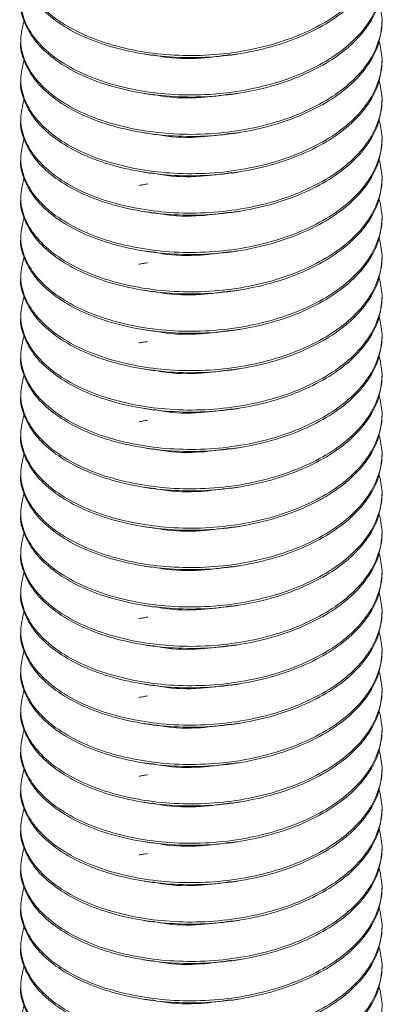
# Model space of a CAD drawing. Header units: millimetres. Extents: x 0 to 420, y 0 to 297.
# Tile 11 of 14: x 211.31 to 217.33, y 131.93 to 148.26. Entities that reach past the tile are written whole.
import ezdxf

# ---------------------------------------------------------------- set-up
doc = ezdxf.new("R2010")
doc.units = ezdxf.units.MM

msp = doc.modelspace()

# ---------------------------------------------------------------- linework, layer by layer
at = {"color": 7, "linetype": 'Continuous', "lineweight": 15}
for p, q in [((217.327, 148.228), (217.327, 148.262)), ((211.327, 147.936), (211.327, 147.901)), ((217.327, 147.574), (217.327, 147.609)), ((211.327, 147.282), (211.327, 147.248)), ((217.327, 146.921), (217.327, 146.956)), ((211.327, 146.629), (211.327, 146.595)), ((217.327, 146.268), (217.327, 146.303)), ((211.327, 145.976), (211.327, 145.941)), ((217.327, 145.615), (217.327, 145.649)), ((211.327, 145.323), (211.327, 145.288)), ((217.327, 144.962), (217.327, 144.996)), ((211.327, 144.669), (211.327, 144.635)), ((217.327, 144.308), (217.327, 144.343)), ((211.327, 144.016), (211.327, 143.982)), ((217.327, 143.655), (217.327, 143.69)), ((211.327, 143.363), (211.327, 143.328)), ((217.327, 143.002), (217.327, 143.036)), ((211.327, 142.71), (211.327, 142.675)), ((217.327, 142.349), (217.327, 142.383)), ((211.327, 142.057), (211.327, 142.022)), ((217.327, 141.695), (217.327, 141.73)), ((211.327, 141.403), (211.327, 141.369)), ((217.327, 141.042), (217.327, 141.077)), ((211.327, 140.75), (211.327, 140.716)), ((217.327, 140.389), (217.327, 140.423)), ((211.327, 140.097), (211.327, 140.062)), ((217.327, 139.736), (217.327, 139.77)), ((211.327, 139.444), (211.327, 139.409)), ((217.327, 139.082), (217.327, 139.117)), ((211.327, 138.79), (211.327, 138.756)), ((217.327, 138.429), (217.327, 138.464)), ((211.327, 138.137), (211.327, 138.103)), ((217.327, 137.776), (217.327, 137.811)), ((211.327, 137.484), (211.327, 137.449)), ((217.327, 137.123), (217.327, 137.157)), ((211.327, 136.831), (211.327, 136.796)), ((217.327, 136.47), (217.327, 136.504)), ((211.327, 136.177), (211.327, 136.143)), ((217.327, 135.816), (217.327, 135.851)), ((211.327, 135.524), (211.327, 135.49)), ((217.327, 135.163), (217.327, 135.198)), ((211.327, 134.871), (211.327, 134.836)), ((217.327, 134.51), (217.327, 134.544)), ((211.327, 134.218), (211.327, 134.183)), ((217.327, 133.857), (217.327, 133.891)), ((211.327, 133.564), (211.327, 133.53)), ((217.327, 133.203), (217.327, 133.238)), ((211.327, 132.911), (211.327, 132.877)), ((217.327, 132.55), (217.327, 132.585)), ((211.327, 132.258), (211.327, 132.224))]:
    msp.add_line(p, q, dxfattribs=at)
for points, knots in [([(217.277, 149.876), (217.3, 149.776), (217.351, 149.556), (217.288, 149.209), (217.116, 148.856), (216.833, 148.533), (216.462, 148.254), (216.011, 148.021), (215.489, 147.837), (214.913, 147.714), (214.319, 147.66), (213.735, 147.674), (213.177, 147.754), (212.656, 147.892), (212.192, 148.09), (211.812, 148.336), (211.536, 148.617), (211.369, 148.921), (211.303, 149.237), (211.357, 149.448), (211.384, 149.554)], [0, 0, 0, 0, 0.046777, 0.103697, 0.160998, 0.217541, 0.272273, 0.327006, 0.383549, 0.44085, 0.49777, 0.553212, 0.607437, 0.663486, 0.72066, 0.777833, 0.833882, 0.888107, 0.943549, 1, 1, 1, 1]), ([(217.326, 149.534), (217.316, 149.415), (217.294, 149.172), (217.114, 148.821), (216.834, 148.499), (216.462, 148.219), (216.011, 147.986), (215.489, 147.802), (214.913, 147.68), (214.319, 147.625), (213.735, 147.64), (213.177, 147.719), (212.656, 147.858), (212.192, 148.055), (211.813, 148.302), (211.534, 148.582), (211.376, 148.886), (211.309, 149.098), (211.328, 149.205), (211.329, 149.207)], [0, 0, 0, 0, 0.062023, 0.125921, 0.188973, 0.250005, 0.311038, 0.37409, 0.437987, 0.501458, 0.563283, 0.62375, 0.68625, 0.750005, 0.81376, 0.87626, 0.936727, 0.998552, 1, 1, 1, 1]), ([(217.277, 149.222), (217.3, 149.123), (217.351, 148.903), (217.288, 148.556), (217.116, 148.202), (216.833, 147.88), (216.462, 147.601), (216.011, 147.367), (215.489, 147.184), (214.913, 147.061), (214.319, 147.007), (213.735, 147.021), (213.177, 147.101), (212.656, 147.239), (212.192, 147.437), (211.812, 147.683), (211.536, 147.963), (211.369, 148.267), (211.303, 148.584), (211.357, 148.794), (211.384, 148.901)], [0, 0, 0, 0, 0.046777, 0.103697, 0.160998, 0.217541, 0.272273, 0.327006, 0.383549, 0.44085, 0.49777, 0.553212, 0.607437, 0.663486, 0.72066, 0.777833, 0.833882, 0.888107, 0.943549, 1, 1, 1, 1]), ([(217.326, 148.881), (217.316, 148.762), (217.294, 148.519), (217.114, 148.168), (216.834, 147.845), (216.462, 147.566), (216.011, 147.333), (215.489, 147.149), (214.913, 147.026), (214.319, 146.972), (213.735, 146.987), (213.177, 147.066), (212.656, 147.205), (212.192, 147.402), (211.813, 147.649), (211.534, 147.929), (211.376, 148.233), (211.309, 148.445), (211.328, 148.552), (211.329, 148.554)], [0, 0, 0, 0, 0.062023, 0.125921, 0.188973, 0.250005, 0.311038, 0.37409, 0.437987, 0.501458, 0.563283, 0.62375, 0.68625, 0.750005, 0.81376, 0.87626, 0.936727, 0.998552, 1, 1, 1, 1]), ([(217.277, 148.569), (217.3, 148.47), (217.351, 148.25), (217.288, 147.903), (217.116, 147.549), (216.833, 147.227), (216.462, 146.947), (216.011, 146.714), (215.489, 146.53), (214.913, 146.408), (214.319, 146.353), (213.735, 146.368), (213.177, 146.447), (212.656, 146.586), (212.192, 146.783), (211.812, 147.03), (211.536, 147.31), (211.369, 147.614), (211.303, 147.931), (211.357, 148.141), (211.384, 148.247)], [0, 0, 0, 0, 0.046777, 0.103697, 0.160998, 0.217541, 0.272273, 0.327006, 0.383549, 0.44085, 0.49777, 0.553212, 0.607437, 0.663486, 0.72066, 0.777833, 0.833882, 0.888107, 0.943549, 1, 1, 1, 1]), ([(217.326, 148.228), (217.316, 148.108), (217.294, 147.866), (217.114, 147.515), (216.834, 147.192), (216.462, 146.913), (216.011, 146.68), (215.489, 146.496), (214.913, 146.373), (214.319, 146.319), (213.735, 146.333), (213.177, 146.413), (212.656, 146.551), (212.192, 146.749), (211.813, 146.995), (211.534, 147.276), (211.376, 147.579), (211.309, 147.792), (211.328, 147.899), (211.329, 147.901)], [0, 0, 0, 0, 0.062023, 0.125921, 0.188973, 0.250005, 0.311038, 0.37409, 0.437987, 0.501458, 0.563283, 0.62375, 0.68625, 0.750005, 0.81376, 0.87626, 0.936727, 0.998552, 1, 1, 1, 1]), ([(217.277, 147.916), (217.3, 147.817), (217.351, 147.597), (217.288, 147.25), (217.116, 146.896), (216.833, 146.573), (216.462, 146.294), (216.011, 146.061), (215.489, 145.877), (214.913, 145.754), (214.319, 145.7), (213.735, 145.715), (213.177, 145.794), (212.656, 145.933), (212.192, 146.13), (211.812, 146.377), (211.536, 146.657), (211.369, 146.961), (211.303, 147.278), (211.357, 147.488), (211.384, 147.594)], [0, 0, 0, 0, 0.046777, 0.103697, 0.160998, 0.217541, 0.272273, 0.327006, 0.383549, 0.44085, 0.49777, 0.553212, 0.607437, 0.663486, 0.72066, 0.777833, 0.833882, 0.888107, 0.943549, 1, 1, 1, 1]), ([(213.387, 147.693), (213.41, 147.689), (213.453, 147.682), (213.493, 147.675), (213.513, 147.672)], [0, 0, 0, 0, 0.524159, 1, 1, 1, 1]), ([(214.812, 147.685), (214.648, 147.661), (214.274, 147.607), (213.823, 147.617), (213.574, 147.669), (213.52, 147.681)], [0, 0, 0, 0, 0.380333, 0.864775, 1, 1, 1, 1]), ([(214.813, 147.675), (214.834, 147.678), (214.874, 147.685), (214.916, 147.692), (214.937, 147.695)], [0, 0, 0, 0, 0.499974, 1, 1, 1, 1]), ([(217.326, 147.575), (217.316, 147.455), (217.294, 147.213), (217.114, 146.861), (216.834, 146.539), (216.462, 146.26), (216.011, 146.026), (215.489, 145.843), (214.913, 145.72), (214.319, 145.666), (213.735, 145.68), (213.177, 145.76), (212.656, 145.898), (212.192, 146.096), (211.813, 146.342), (211.534, 146.622), (211.376, 146.926), (211.309, 147.138), (211.328, 147.245), (211.329, 147.248)], [0, 0, 0, 0, 0.062023, 0.125921, 0.188973, 0.250005, 0.311038, 0.37409, 0.437987, 0.501458, 0.563283, 0.62375, 0.68625, 0.750005, 0.81376, 0.87626, 0.936727, 0.998552, 1, 1, 1, 1]), ([(217.277, 147.263), (217.3, 147.163), (217.351, 146.943), (217.288, 146.596), (217.116, 146.243), (216.833, 145.92), (216.462, 145.641), (216.011, 145.408), (215.489, 145.224), (214.913, 145.101), (214.319, 145.047), (213.735, 145.061), (213.177, 145.141), (212.656, 145.279), (212.192, 145.477), (211.812, 145.724), (211.536, 146.004), (211.369, 146.308), (211.303, 146.624), (211.357, 146.835), (211.384, 146.941)], [0, 0, 0, 0, 0.046777, 0.103697, 0.160998, 0.217541, 0.272273, 0.327006, 0.383549, 0.44085, 0.49777, 0.553212, 0.607437, 0.663486, 0.72066, 0.777833, 0.833882, 0.888107, 0.943549, 1, 1, 1, 1]), ([(213.376, 147.041), (213.398, 147.038), (213.442, 147.031), (213.489, 147.023), (213.512, 147.019)], [0, 0, 0, 0, 0.500055, 1, 1, 1, 1]), ([(214.813, 147.031), (214.648, 147.008), (214.274, 146.954), (213.823, 146.964), (213.574, 147.016), (213.519, 147.028)], [0, 0, 0, 0, 0.380516, 0.864497, 1, 1, 1, 1]), ([(214.814, 147.022), (214.836, 147.025), (214.879, 147.033), (214.925, 147.04), (214.948, 147.044)], [0, 0, 0, 0, 0.499945, 1, 1, 1, 1]), ([(217.326, 146.921), (217.316, 146.802), (217.294, 146.559), (217.114, 146.208), (216.834, 145.886), (216.462, 145.607), (216.011, 145.373), (215.489, 145.189), (214.913, 145.067), (214.319, 145.012), (213.735, 145.027), (213.177, 145.106), (212.656, 145.245), (212.192, 145.443), (211.813, 145.689), (211.534, 145.969), (211.376, 146.273), (211.309, 146.485), (211.328, 146.592), (211.329, 146.595)], [0, 0, 0, 0, 0.062023, 0.125921, 0.188973, 0.250005, 0.311038, 0.37409, 0.437987, 0.501458, 0.563283, 0.62375, 0.68625, 0.750005, 0.81376, 0.87626, 0.936727, 0.998552, 1, 1, 1, 1]), ([(217.277, 146.609), (217.3, 146.51), (217.351, 146.29), (217.288, 145.943), (217.116, 145.59), (216.833, 145.267), (216.462, 144.988), (216.011, 144.754), (215.489, 144.571), (214.913, 144.448), (214.319, 144.394), (213.735, 144.408), (213.177, 144.488), (212.656, 144.626), (212.192, 144.824), (211.812, 145.07), (211.536, 145.35), (211.369, 145.654), (211.303, 145.971), (211.357, 146.182), (211.384, 146.288)], [0, 0, 0, 0, 0.046777, 0.103697, 0.160998, 0.217541, 0.272273, 0.327006, 0.383549, 0.44085, 0.49777, 0.553212, 0.607437, 0.663486, 0.72066, 0.777833, 0.833882, 0.888107, 0.943549, 1, 1, 1, 1]), ([(213.369, 146.389), (213.396, 146.385), (213.443, 146.377), (213.531, 146.363), (213.57, 146.357)], [0, 0, 0, 0, 0.560996, 1, 1, 1, 1]), ([(214.824, 146.38), (214.656, 146.355), (214.279, 146.301), (213.842, 146.309), (213.61, 146.356), (213.574, 146.364)], [0, 0, 0, 0, 0.403759, 0.905863, 1, 1, 1, 1]), ([(214.825, 146.371), (214.847, 146.374), (214.89, 146.381), (214.935, 146.388), (214.958, 146.392)], [0, 0, 0, 0, 0.499956, 1, 1, 1, 1]), ([(217.326, 146.268), (217.316, 146.149), (217.294, 145.906), (217.114, 145.555), (216.834, 145.232), (216.462, 144.953), (216.011, 144.72), (215.489, 144.536), (214.913, 144.413), (214.319, 144.359), (213.735, 144.374), (213.177, 144.453), (212.656, 144.592), (212.192, 144.789), (211.813, 145.036), (211.534, 145.316), (211.376, 145.62), (211.309, 145.832), (211.328, 145.939), (211.329, 145.941)], [0, 0, 0, 0, 0.062023, 0.125921, 0.188973, 0.250005, 0.311038, 0.37409, 0.437987, 0.501458, 0.563283, 0.62375, 0.68625, 0.750005, 0.81376, 0.87626, 0.936727, 0.998552, 1, 1, 1, 1]), ([(217.277, 145.956), (217.3, 145.857), (217.351, 145.637), (217.288, 145.29), (217.116, 144.936), (216.833, 144.614), (216.462, 144.335), (216.011, 144.101), (215.489, 143.917), (214.913, 143.795), (214.319, 143.741), (213.735, 143.755), (213.177, 143.834), (212.656, 143.973), (212.192, 144.171), (211.812, 144.417), (211.536, 144.697), (211.369, 145.001), (211.303, 145.318), (211.357, 145.528), (211.384, 145.634)], [0, 0, 0, 0, 0.046777, 0.103697, 0.160998, 0.217541, 0.272273, 0.327006, 0.383549, 0.44085, 0.49777, 0.553212, 0.607437, 0.663486, 0.72066, 0.777833, 0.833882, 0.888107, 0.943549, 1, 1, 1, 1]), ([(213.367, 145.736), (213.388, 145.733), (213.431, 145.726), (213.476, 145.718), (213.499, 145.715)], [0, 0, 0, 0, 0.500082, 1, 1, 1, 1]), ([(214.826, 145.727), (214.657, 145.702), (214.279, 145.648), (213.818, 145.658), (213.565, 145.711), (213.506, 145.724)], [0, 0, 0, 0, 0.3827781, 0.8569436, 1, 1, 1, 1]), ([(214.827, 145.718), (214.848, 145.721), (214.891, 145.728), (214.935, 145.735), (214.958, 145.739)], [0, 0, 0, 0, 0.499964, 1, 1, 1, 1]), ([(217.326, 145.615), (217.316, 145.495), (217.294, 145.253), (217.114, 144.902), (216.834, 144.579), (216.462, 144.3), (216.011, 144.067), (215.489, 143.883), (214.913, 143.76), (214.319, 143.706), (213.735, 143.721), (213.177, 143.8), (212.656, 143.938), (212.192, 144.136), (211.813, 144.383), (211.534, 144.663), (211.376, 144.966), (211.309, 145.179), (211.328, 145.286), (211.329, 145.288)], [0, 0, 0, 0, 0.062023, 0.125921, 0.188973, 0.250005, 0.311038, 0.37409, 0.437987, 0.501458, 0.563283, 0.62375, 0.68625, 0.750005, 0.81376, 0.87626, 0.936727, 0.998552, 1, 1, 1, 1]), ([(213.436, 145.54), (213.411, 145.535), (213.361, 145.526), (213.314, 145.518), (213.291, 145.514)], [0, 0, 0, 0, 0.499915, 1, 1, 1, 1]), ([(217.277, 145.303), (217.3, 145.204), (217.351, 144.984), (217.288, 144.637), (217.116, 144.283), (216.833, 143.96), (216.462, 143.681), (216.011, 143.448), (215.489, 143.264), (214.913, 143.141), (214.319, 143.087), (213.735, 143.102), (213.177, 143.181), (212.656, 143.32), (212.192, 143.517), (211.812, 143.764), (211.536, 144.044), (211.369, 144.348), (211.303, 144.665), (211.357, 144.875), (211.384, 144.981)], [0, 0, 0, 0, 0.046777, 0.103697, 0.160998, 0.217541, 0.272273, 0.327006, 0.383549, 0.44085, 0.49777, 0.553212, 0.607437, 0.663486, 0.72066, 0.777833, 0.833882, 0.888107, 0.943549, 1, 1, 1, 1]), ([(213.375, 145.082), (213.399, 145.078), (213.441, 145.071), (213.507, 145.06), (213.535, 145.056)], [0, 0, 0, 0, 0.563028, 1, 1, 1, 1]), ([(214.822, 145.073), (214.654, 145.049), (214.277, 144.995), (213.831, 145.004), (213.589, 145.054), (213.541, 145.064)], [0, 0, 0, 0, 0.391761, 0.881386, 1, 1, 1, 1]), ([(214.823, 145.064), (214.844, 145.067), (214.885, 145.074), (214.928, 145.081), (214.95, 145.084)], [0, 0, 0, 0, 0.49997, 1, 1, 1, 1]), ([(217.326, 144.962), (217.316, 144.842), (217.294, 144.6), (217.114, 144.249), (216.834, 143.926), (216.462, 143.647), (216.011, 143.413), (215.489, 143.23), (214.913, 143.107), (214.319, 143.053), (213.735, 143.067), (213.177, 143.147), (212.656, 143.285), (212.192, 143.483), (211.813, 143.729), (211.534, 144.01), (211.376, 144.313), (211.309, 144.525), (211.328, 144.632), (211.329, 144.635)], [0, 0, 0, 0, 0.062023, 0.125921, 0.188973, 0.250005, 0.311038, 0.37409, 0.437987, 0.501458, 0.563283, 0.62375, 0.68625, 0.750005, 0.81376, 0.87626, 0.936727, 0.998552, 1, 1, 1, 1]), ([(217.277, 144.65), (217.3, 144.55), (217.351, 144.33), (217.288, 143.983), (217.116, 143.63), (216.833, 143.307), (216.462, 143.028), (216.011, 142.795), (215.489, 142.611), (214.913, 142.488), (214.319, 142.434), (213.735, 142.449), (213.177, 142.528), (212.656, 142.667), (212.192, 142.864), (211.812, 143.111), (211.536, 143.391), (211.369, 143.695), (211.303, 144.011), (211.357, 144.222), (211.384, 144.328)], [0, 0, 0, 0, 0.046777, 0.103697, 0.160998, 0.217541, 0.272273, 0.327006, 0.383549, 0.44085, 0.49777, 0.553212, 0.607437, 0.663486, 0.72066, 0.777833, 0.833882, 0.888107, 0.943549, 1, 1, 1, 1]), ([(213.387, 144.426), (213.41, 144.423), (213.453, 144.416), (213.494, 144.409), (213.513, 144.406)], [0, 0, 0, 0, 0.531877, 1, 1, 1, 1]), ([(214.812, 144.418), (214.648, 144.395), (214.274, 144.341), (213.823, 144.351), (213.574, 144.403), (213.52, 144.415)], [0, 0, 0, 0, 0.380337, 0.864881, 1, 1, 1, 1]), ([(214.813, 144.409), (214.833, 144.412), (214.874, 144.419), (214.916, 144.426), (214.937, 144.429)], [0, 0, 0, 0, 0.4999745, 1, 1, 1, 1]), ([(217.326, 144.308), (217.316, 144.189), (217.294, 143.946), (217.114, 143.595), (216.834, 143.273), (216.462, 142.994), (216.011, 142.76), (215.489, 142.576), (214.913, 142.454), (214.319, 142.4), (213.735, 142.414), (213.177, 142.493), (212.656, 142.632), (212.192, 142.83), (211.813, 143.076), (211.534, 143.356), (211.376, 143.66), (211.309, 143.872), (211.328, 143.979), (211.329, 143.982)], [0, 0, 0, 0, 0.062023, 0.125921, 0.188973, 0.250005, 0.311038, 0.37409, 0.437987, 0.501458, 0.563283, 0.62375, 0.68625, 0.750005, 0.81376, 0.87626, 0.936727, 0.998552, 1, 1, 1, 1]), ([(213.434, 144.233), (213.409, 144.229), (213.359, 144.22), (213.313, 144.212), (213.29, 144.208)], [0, 0, 0, 0, 0.499907, 1, 1, 1, 1]), ([(217.277, 143.997), (217.3, 143.897), (217.351, 143.677), (217.288, 143.33), (217.116, 142.977), (216.833, 142.654), (216.462, 142.375), (216.011, 142.141), (215.489, 141.958), (214.913, 141.835), (214.319, 141.781), (213.735, 141.795), (213.177, 141.875), (212.656, 142.013), (212.192, 142.211), (211.812, 142.457), (211.536, 142.738), (211.369, 143.041), (211.303, 143.358), (211.357, 143.569), (211.384, 143.675)], [0, 0, 0, 0, 0.046777, 0.103697, 0.160998, 0.217541, 0.272273, 0.327006, 0.383549, 0.44085, 0.49777, 0.553212, 0.607437, 0.663486, 0.72066, 0.777833, 0.833882, 0.888107, 0.943549, 1, 1, 1, 1]), ([(213.376, 143.775), (213.398, 143.771), (213.442, 143.764), (213.489, 143.757), (213.512, 143.753)], [0, 0, 0, 0, 0.500055, 1, 1, 1, 1]), ([(214.814, 143.765), (214.649, 143.742), (214.275, 143.688), (213.823, 143.698), (213.574, 143.75), (213.519, 143.761)], [0, 0, 0, 0, 0.380912, 0.864531, 1, 1, 1, 1]), ([(214.815, 143.756), (214.837, 143.759), (214.88, 143.767), (214.926, 143.774), (214.949, 143.778)], [0, 0, 0, 0, 0.499945, 1, 1, 1, 1]), ([(217.326, 143.655), (217.316, 143.536), (217.294, 143.293), (217.114, 142.942), (216.834, 142.619), (216.462, 142.34), (216.011, 142.107), (215.489, 141.923), (214.913, 141.8), (214.319, 141.746), (213.735, 141.761), (213.177, 141.84), (212.656, 141.979), (212.192, 142.176), (211.813, 142.423), (211.534, 142.703), (211.376, 143.007), (211.309, 143.219), (211.328, 143.326), (211.329, 143.328)], [0, 0, 0, 0, 0.062023, 0.125921, 0.188973, 0.250005, 0.311038, 0.37409, 0.437987, 0.501458, 0.563283, 0.62375, 0.68625, 0.750005, 0.81376, 0.87626, 0.936727, 0.998552, 1, 1, 1, 1]), ([(217.277, 143.343), (217.3, 143.244), (217.351, 143.024), (217.288, 142.677), (217.116, 142.323), (216.833, 142.001), (216.462, 141.722), (216.011, 141.488), (215.489, 141.304), (214.913, 141.182), (214.319, 141.128), (213.735, 141.142), (213.177, 141.221), (212.656, 141.36), (212.192, 141.558), (211.812, 141.804), (211.536, 142.084), (211.369, 142.388), (211.303, 142.705), (211.357, 142.915), (211.384, 143.022)], [0, 0, 0, 0, 0.046777, 0.103697, 0.160998, 0.217541, 0.272273, 0.327006, 0.383549, 0.44085, 0.49777, 0.553212, 0.607437, 0.663486, 0.72066, 0.777833, 0.833882, 0.888107, 0.943549, 1, 1, 1, 1]), ([(213.369, 143.123), (213.396, 143.119), (213.443, 143.111), (213.531, 143.097), (213.569, 143.091)], [0, 0, 0, 0, 0.561008, 1, 1, 1, 1]), ([(214.824, 143.113), (214.656, 143.089), (214.279, 143.035), (213.842, 143.043), (213.61, 143.09), (213.574, 143.098)], [0, 0, 0, 0, 0.403725, 0.90574, 1, 1, 1, 1]), ([(214.825, 143.104), (214.847, 143.108), (214.89, 143.115), (214.935, 143.122), (214.958, 143.126)], [0, 0, 0, 0, 0.499956, 1, 1, 1, 1]), ([(217.326, 143.002), (217.316, 142.882), (217.294, 142.64), (217.114, 142.289), (216.834, 141.966), (216.462, 141.687), (216.011, 141.454), (215.489, 141.27), (214.913, 141.147), (214.319, 141.093), (213.735, 141.108), (213.177, 141.187), (212.656, 141.326), (212.192, 141.523), (211.813, 141.77), (211.534, 142.05), (211.376, 142.354), (211.309, 142.566), (211.328, 142.673), (211.329, 142.675)], [0, 0, 0, 0, 0.062023, 0.125921, 0.188973, 0.250005, 0.311038, 0.37409, 0.437987, 0.501458, 0.563283, 0.62375, 0.68625, 0.750005, 0.81376, 0.87626, 0.936727, 0.998552, 1, 1, 1, 1]), ([(213.433, 142.926), (213.409, 142.922), (213.359, 142.913), (213.314, 142.905), (213.291, 142.901)], [0, 0, 0, 0, 0.499898, 1, 1, 1, 1]), ([(217.277, 142.69), (217.3, 142.591), (217.351, 142.371), (217.288, 142.024), (217.116, 141.67), (216.833, 141.347), (216.462, 141.068), (216.011, 140.835), (215.489, 140.651), (214.913, 140.528), (214.319, 140.474), (213.735, 140.489), (213.177, 140.568), (212.656, 140.707), (212.192, 140.904), (211.812, 141.151), (211.536, 141.431), (211.369, 141.735), (211.303, 142.052), (211.357, 142.262), (211.384, 142.368)], [0, 0, 0, 0, 0.046777, 0.103697, 0.160998, 0.217541, 0.272273, 0.327006, 0.383549, 0.44085, 0.49777, 0.553212, 0.607437, 0.663486, 0.72066, 0.777833, 0.833882, 0.888107, 0.943549, 1, 1, 1, 1]), ([(213.367, 142.47), (213.388, 142.467), (213.431, 142.46), (213.476, 142.452), (213.499, 142.449)], [0, 0, 0, 0, 0.500082, 1, 1, 1, 1]), ([(214.826, 142.46), (214.657, 142.436), (214.279, 142.381), (213.818, 142.392), (213.565, 142.445), (213.506, 142.457)], [0, 0, 0, 0, 0.382767, 0.85693, 1, 1, 1, 1]), ([(214.827, 142.451), (214.848, 142.455), (214.891, 142.462), (214.935, 142.469), (214.958, 142.473)], [0, 0, 0, 0, 0.499964, 1, 1, 1, 1]), ([(217.326, 142.349), (217.316, 142.229), (217.294, 141.987), (217.114, 141.636), (216.834, 141.313), (216.462, 141.034), (216.011, 140.8), (215.489, 140.617), (214.913, 140.494), (214.319, 140.44), (213.735, 140.454), (213.177, 140.534), (212.656, 140.672), (212.192, 140.87), (211.813, 141.116), (211.534, 141.397), (211.376, 141.7), (211.309, 141.913), (211.328, 142.019), (211.329, 142.022)], [0, 0, 0, 0, 0.062023, 0.125921, 0.188973, 0.250005, 0.311038, 0.37409, 0.437987, 0.501458, 0.563283, 0.62375, 0.68625, 0.750005, 0.81376, 0.87626, 0.936727, 0.998552, 1, 1, 1, 1]), ([(217.277, 142.037), (217.3, 141.938), (217.351, 141.717), (217.288, 141.371), (217.116, 141.017), (216.833, 140.694), (216.462, 140.415), (216.011, 140.182), (215.489, 139.998), (214.913, 139.875), (214.319, 139.821), (213.735, 139.836), (213.177, 139.915), (212.656, 140.054), (212.192, 140.251), (211.812, 140.498), (211.536, 140.778), (211.369, 141.082), (211.303, 141.399), (211.357, 141.609), (211.384, 141.715)], [0, 0, 0, 0, 0.046777, 0.103697, 0.160998, 0.217541, 0.272273, 0.327006, 0.383549, 0.44085, 0.49777, 0.553212, 0.607437, 0.663486, 0.72066, 0.777833, 0.833882, 0.888107, 0.943549, 1, 1, 1, 1]), ([(213.375, 141.815), (213.399, 141.812), (213.442, 141.805), (213.507, 141.794), (213.535, 141.79)], [0, 0, 0, 0, 0.563032, 1, 1, 1, 1]), ([(214.822, 141.807), (214.654, 141.783), (214.277, 141.728), (213.831, 141.737), (213.589, 141.788), (213.541, 141.797)], [0, 0, 0, 0, 0.391697, 0.881302, 1, 1, 1, 1]), ([(214.823, 141.797), (214.843, 141.801), (214.885, 141.808), (214.928, 141.815), (214.95, 141.818)], [0, 0, 0, 0, 0.49997, 1, 1, 1, 1]), ([(217.326, 141.695), (217.316, 141.576), (217.294, 141.334), (217.114, 140.982), (216.834, 140.66), (216.462, 140.381), (216.011, 140.147), (215.489, 139.964), (214.913, 139.841), (214.319, 139.787), (213.735, 139.801), (213.177, 139.88), (212.656, 140.019), (212.192, 140.217), (211.813, 140.463), (211.534, 140.743), (211.376, 141.047), (211.309, 141.259), (211.328, 141.366), (211.329, 141.369)], [0, 0, 0, 0, 0.062023, 0.125921, 0.188973, 0.250005, 0.311038, 0.37409, 0.437987, 0.501458, 0.563283, 0.62375, 0.68625, 0.750005, 0.81376, 0.87626, 0.936727, 0.998552, 1, 1, 1, 1]), ([(213.434, 141.62), (213.409, 141.616), (213.361, 141.607), (213.316, 141.599), (213.293, 141.595)], [0, 0, 0, 0, 0.499889, 1, 1, 1, 1]), ([(217.277, 141.384), (217.3, 141.284), (217.351, 141.064), (217.288, 140.717), (217.116, 140.364), (216.833, 140.041), (216.462, 139.762), (216.011, 139.528), (215.489, 139.345), (214.913, 139.222), (214.319, 139.168), (213.735, 139.182), (213.177, 139.262), (212.656, 139.4), (212.192, 139.598), (211.812, 139.844), (211.536, 140.125), (211.369, 140.429), (211.303, 140.745), (211.357, 140.956), (211.384, 141.062)], [0, 0, 0, 0, 0.046777, 0.103697, 0.160998, 0.217541, 0.272273, 0.327006, 0.383549, 0.44085, 0.49777, 0.553212, 0.607437, 0.663486, 0.72066, 0.777833, 0.833882, 0.888107, 0.943549, 1, 1, 1, 1]), ([(213.387, 141.16), (213.41, 141.157), (213.454, 141.15), (213.494, 141.143), (213.513, 141.14)], [0, 0, 0, 0, 0.539508, 1, 1, 1, 1]), ([(214.812, 141.152), (214.648, 141.129), (214.274, 141.075), (213.823, 141.085), (213.574, 141.137), (213.52, 141.148)], [0, 0, 0, 0, 0.38034, 0.864988, 1, 1, 1, 1]), ([(214.813, 141.143), (214.833, 141.146), (214.874, 141.153), (214.916, 141.159), (214.937, 141.163)], [0, 0, 0, 0, 0.499975, 1, 1, 1, 1]), ([(217.326, 141.042), (217.316, 140.923), (217.294, 140.68), (217.114, 140.329), (216.834, 140.007), (216.462, 139.727), (216.011, 139.494), (215.489, 139.31), (214.913, 139.188), (214.319, 139.133), (213.735, 139.148), (213.177, 139.227), (212.656, 139.366), (212.192, 139.563), (211.813, 139.81), (211.534, 140.09), (211.376, 140.394), (211.309, 140.606), (211.328, 140.713), (211.329, 140.715)], [0, 0, 0, 0, 0.062023, 0.125921, 0.188973, 0.250005, 0.311038, 0.37409, 0.437987, 0.501458, 0.563283, 0.62375, 0.68625, 0.750005, 0.81376, 0.87626, 0.936727, 0.998552, 1, 1, 1, 1]), ([(217.277, 140.73), (217.3, 140.631), (217.351, 140.411), (217.288, 140.064), (217.116, 139.71), (216.833, 139.388), (216.462, 139.109), (216.011, 138.875), (215.489, 138.692), (214.913, 138.569), (214.319, 138.515), (213.735, 138.529), (213.177, 138.609), (212.656, 138.747), (212.192, 138.945), (211.812, 139.191), (211.536, 139.471), (211.369, 139.775), (211.303, 140.092), (211.357, 140.302), (211.384, 140.409)], [0, 0, 0, 0, 0.046777, 0.103697, 0.160998, 0.217541, 0.272273, 0.327006, 0.383549, 0.44085, 0.49777, 0.553212, 0.607437, 0.663486, 0.72066, 0.777833, 0.833882, 0.888107, 0.943549, 1, 1, 1, 1]), ([(213.376, 140.509), (213.398, 140.505), (213.442, 140.498), (213.489, 140.491), (213.512, 140.487)], [0, 0, 0, 0, 0.5000549, 1, 1, 1, 1]), ([(214.813, 140.499), (214.648, 140.475), (214.274, 140.422), (213.823, 140.432), (213.574, 140.484), (213.519, 140.495)], [0, 0, 0, 0, 0.380575, 0.864403, 1, 1, 1, 1]), ([(214.814, 140.49), (214.836, 140.493), (214.879, 140.5), (214.925, 140.508), (214.948, 140.511)], [0, 0, 0, 0, 0.499945, 1, 1, 1, 1]), ([(217.326, 140.389), (217.316, 140.27), (217.294, 140.027), (217.114, 139.676), (216.834, 139.353), (216.462, 139.074), (216.011, 138.841), (215.489, 138.657), (214.913, 138.534), (214.319, 138.48), (213.735, 138.495), (213.177, 138.574), (212.656, 138.713), (212.192, 138.91), (211.813, 139.157), (211.534, 139.437), (211.376, 139.741), (211.309, 139.953), (211.328, 140.06), (211.329, 140.062)], [0, 0, 0, 0, 0.062023, 0.125921, 0.188973, 0.250005, 0.311038, 0.37409, 0.437987, 0.501458, 0.563283, 0.62375, 0.68625, 0.750005, 0.81376, 0.87626, 0.936727, 0.998552, 1, 1, 1, 1]), ([(217.277, 140.077), (217.3, 139.978), (217.351, 139.758), (217.288, 139.411), (217.116, 139.057), (216.833, 138.735), (216.462, 138.455), (216.011, 138.222), (215.489, 138.038), (214.913, 137.916), (214.319, 137.861), (213.735, 137.876), (213.177, 137.955), (212.656, 138.094), (212.192, 138.291), (211.812, 138.538), (211.536, 138.818), (211.369, 139.122), (211.303, 139.439), (211.357, 139.649), (211.384, 139.755)], [0, 0, 0, 0, 0.046777, 0.103697, 0.160998, 0.217541, 0.272273, 0.327006, 0.383549, 0.44085, 0.49777, 0.553212, 0.607437, 0.663486, 0.72066, 0.777833, 0.833882, 0.888107, 0.943549, 1, 1, 1, 1]), ([(213.369, 139.857), (213.396, 139.852), (213.443, 139.845), (213.531, 139.831), (213.569, 139.825)], [0, 0, 0, 0, 0.561019, 1, 1, 1, 1]), ([(214.824, 139.847), (214.656, 139.823), (214.279, 139.769), (213.842, 139.777), (213.61, 139.824), (213.573, 139.832)], [0, 0, 0, 0, 0.403691, 0.905618, 1, 1, 1, 1]), ([(214.825, 139.838), (214.847, 139.842), (214.89, 139.849), (214.936, 139.856), (214.958, 139.86)], [0, 0, 0, 0, 0.499956, 1, 1, 1, 1]), ([(217.326, 139.736), (217.316, 139.616), (217.294, 139.374), (217.114, 139.023), (216.834, 138.7), (216.462, 138.421), (216.011, 138.188), (215.489, 138.004), (214.913, 137.881), (214.319, 137.827), (213.735, 137.841), (213.177, 137.921), (212.656, 138.059), (212.192, 138.257), (211.813, 138.503), (211.534, 138.784), (211.376, 139.087), (211.309, 139.3), (211.328, 139.407), (211.329, 139.409)], [0, 0, 0, 0, 0.062023, 0.125921, 0.188973, 0.250005, 0.311038, 0.37409, 0.437987, 0.501458, 0.563283, 0.62375, 0.68625, 0.750005, 0.81376, 0.87626, 0.936727, 0.998552, 1, 1, 1, 1]), ([(217.277, 139.424), (217.3, 139.325), (217.351, 139.105), (217.288, 138.758), (217.116, 138.404), (216.833, 138.081), (216.462, 137.802), (216.011, 137.569), (215.489, 137.385), (214.913, 137.262), (214.319, 137.208), (213.735, 137.223), (213.177, 137.302), (212.656, 137.441), (212.192, 137.638), (211.812, 137.885), (211.536, 138.165), (211.369, 138.469), (211.303, 138.786), (211.357, 138.996), (211.384, 139.102)], [0, 0, 0, 0, 0.046777, 0.103697, 0.160998, 0.217541, 0.272273, 0.327006, 0.383549, 0.44085, 0.49777, 0.553212, 0.607437, 0.663486, 0.72066, 0.777833, 0.833882, 0.888107, 0.943549, 1, 1, 1, 1]), ([(213.367, 139.204), (213.388, 139.2), (213.431, 139.194), (213.476, 139.186), (213.499, 139.182)], [0, 0, 0, 0, 0.500082, 1, 1, 1, 1]), ([(214.826, 139.194), (214.657, 139.17), (214.279, 139.115), (213.818, 139.126), (213.565, 139.179), (213.506, 139.191)], [0, 0, 0, 0, 0.382756, 0.856918, 1, 1, 1, 1]), ([(214.827, 139.185), (214.848, 139.189), (214.891, 139.196), (214.935, 139.203), (214.958, 139.206)], [0, 0, 0, 0, 0.499964, 1, 1, 1, 1]), ([(217.326, 139.083), (217.316, 138.963), (217.294, 138.721), (217.114, 138.369), (216.834, 138.047), (216.462, 137.768), (216.011, 137.534), (215.489, 137.351), (214.913, 137.228), (214.319, 137.174), (213.735, 137.188), (213.177, 137.268), (212.656, 137.406), (212.192, 137.604), (211.813, 137.85), (211.534, 138.13), (211.376, 138.434), (211.309, 138.646), (211.328, 138.753), (211.329, 138.756)], [0, 0, 0, 0, 0.062023, 0.125921, 0.188973, 0.250005, 0.311038, 0.37409, 0.437987, 0.501458, 0.563283, 0.62375, 0.68625, 0.750005, 0.81376, 0.87626, 0.936727, 0.998552, 1, 1, 1, 1]), ([(217.277, 138.771), (217.3, 138.671), (217.351, 138.451), (217.288, 138.104), (217.116, 137.751), (216.833, 137.428), (216.462, 137.149), (216.011, 136.916), (215.489, 136.732), (214.913, 136.609), (214.319, 136.555), (213.735, 136.569), (213.177, 136.649), (212.656, 136.787), (212.192, 136.985), (211.812, 137.232), (211.536, 137.512), (211.369, 137.816), (211.303, 138.132), (211.357, 138.343), (211.384, 138.449)], [0, 0, 0, 0, 0.046777, 0.103697, 0.160998, 0.217541, 0.272273, 0.327006, 0.383549, 0.44085, 0.49777, 0.553212, 0.607437, 0.663486, 0.72066, 0.777833, 0.833882, 0.888107, 0.943549, 1, 1, 1, 1]), ([(213.375, 138.549), (213.399, 138.545), (213.442, 138.539), (213.507, 138.528), (213.535, 138.524)], [0, 0, 0, 0, 0.5630369, 1, 1, 1, 1]), ([(214.821, 138.54), (214.654, 138.516), (214.277, 138.462), (213.831, 138.471), (213.589, 138.522), (213.541, 138.531)], [0, 0, 0, 0, 0.391633, 0.8812175, 1, 1, 1, 1]), ([(214.823, 138.531), (214.843, 138.535), (214.885, 138.541), (214.928, 138.548), (214.95, 138.552)], [0, 0, 0, 0, 0.49997, 1, 1, 1, 1]), ([(217.326, 138.429), (217.316, 138.31), (217.294, 138.067), (217.114, 137.716), (216.834, 137.394), (216.462, 137.114), (216.011, 136.881), (215.489, 136.697), (214.913, 136.575), (214.319, 136.52), (213.735, 136.535), (213.177, 136.614), (212.656, 136.753), (212.192, 136.95), (211.813, 137.197), (211.534, 137.477), (211.376, 137.781), (211.309, 137.993), (211.328, 138.1), (211.329, 138.103)], [0, 0, 0, 0, 0.062023, 0.125921, 0.188973, 0.250005, 0.311038, 0.37409, 0.437987, 0.501458, 0.563283, 0.62375, 0.68625, 0.750005, 0.81376, 0.87626, 0.936727, 0.998552, 1, 1, 1, 1]), ([(213.436, 138.354), (213.411, 138.35), (213.36, 138.341), (213.314, 138.333), (213.29, 138.329)], [0, 0, 0, 0, 0.499914, 1, 1, 1, 1]), ([(217.277, 138.117), (217.3, 138.018), (217.351, 137.798), (217.288, 137.451), (217.116, 137.098), (216.833, 136.775), (216.462, 136.496), (216.011, 136.262), (215.489, 136.079), (214.913, 135.956), (214.319, 135.902), (213.735, 135.916), (213.177, 135.996), (212.656, 136.134), (212.192, 136.332), (211.812, 136.578), (211.536, 136.858), (211.369, 137.162), (211.303, 137.479), (211.357, 137.69), (211.384, 137.796)], [0, 0, 0, 0, 0.046777, 0.103697, 0.160998, 0.217541, 0.272273, 0.327006, 0.383549, 0.44085, 0.49777, 0.553212, 0.607437, 0.663486, 0.72066, 0.777833, 0.833882, 0.888107, 0.943549, 1, 1, 1, 1]), ([(213.387, 137.894), (213.411, 137.89), (213.454, 137.883), (213.495, 137.877), (213.513, 137.874)], [0, 0, 0, 0, 0.547056, 1, 1, 1, 1]), ([(214.812, 137.886), (214.648, 137.862), (214.274, 137.809), (213.823, 137.819), (213.574, 137.871), (213.52, 137.882)], [0, 0, 0, 0, 0.380349, 0.865107, 1, 1, 1, 1]), ([(214.813, 137.877), (214.833, 137.88), (214.873, 137.886), (214.915, 137.893), (214.937, 137.897)], [0, 0, 0, 0, 0.499975, 1, 1, 1, 1]), ([(217.326, 137.776), (217.316, 137.657), (217.294, 137.414), (217.114, 137.063), (216.834, 136.74), (216.462, 136.461), (216.011, 136.228), (215.489, 136.044), (214.913, 135.921), (214.319, 135.867), (213.735, 135.882), (213.177, 135.961), (212.656, 136.1), (212.192, 136.297), (211.813, 136.544), (211.534, 136.824), (211.376, 137.128), (211.309, 137.34), (211.328, 137.447), (211.329, 137.449)], [0, 0, 0, 0, 0.062023, 0.125921, 0.188973, 0.250005, 0.311038, 0.37409, 0.437987, 0.501458, 0.563283, 0.62375, 0.68625, 0.750005, 0.81376, 0.87626, 0.936727, 0.998552, 1, 1, 1, 1]), ([(217.277, 137.464), (217.3, 137.365), (217.351, 137.145), (217.288, 136.798), (217.116, 136.444), (216.833, 136.122), (216.462, 135.843), (216.011, 135.609), (215.489, 135.425), (214.913, 135.303), (214.319, 135.248), (213.735, 135.263), (213.177, 135.342), (212.656, 135.481), (212.192, 135.679), (211.812, 135.925), (211.536, 136.205), (211.369, 136.509), (211.303, 136.826), (211.357, 137.036), (211.384, 137.142)], [0, 0, 0, 0, 0.046777, 0.103697, 0.160998, 0.217541, 0.272273, 0.327006, 0.383549, 0.44085, 0.49777, 0.553212, 0.607437, 0.663486, 0.72066, 0.777833, 0.833882, 0.888107, 0.943549, 1, 1, 1, 1]), ([(213.376, 137.243), (213.398, 137.239), (213.442, 137.232), (213.489, 137.225), (213.512, 137.221)], [0, 0, 0, 0, 0.500055, 1, 1, 1, 1]), ([(214.814, 137.233), (214.649, 137.209), (214.275, 137.156), (213.823, 137.166), (213.574, 137.218), (213.519, 137.229)], [0, 0, 0, 0, 0.380979, 0.864439, 1, 1, 1, 1]), ([(214.815, 137.224), (214.837, 137.227), (214.88, 137.234), (214.927, 137.242), (214.95, 137.245)], [0, 0, 0, 0, 0.499945, 1, 1, 1, 1]), ([(217.326, 137.123), (217.316, 137.003), (217.294, 136.761), (217.114, 136.41), (216.834, 136.087), (216.462, 135.808), (216.011, 135.575), (215.489, 135.391), (214.913, 135.268), (214.319, 135.214), (213.735, 135.228), (213.177, 135.308), (212.656, 135.446), (212.192, 135.644), (211.813, 135.891), (211.534, 136.171), (211.376, 136.474), (211.309, 136.687), (211.328, 136.794), (211.329, 136.796)], [0, 0, 0, 0, 0.062023, 0.125921, 0.188973, 0.250005, 0.311038, 0.37409, 0.437987, 0.501458, 0.563283, 0.62375, 0.68625, 0.750005, 0.81376, 0.87626, 0.936727, 0.998552, 1, 1, 1, 1]), ([(213.434, 137.047), (213.409, 137.043), (213.359, 137.034), (213.313, 137.026), (213.29, 137.022)], [0, 0, 0, 0, 0.499906, 1, 1, 1, 1]), ([(217.277, 136.811), (217.3, 136.712), (217.351, 136.492), (217.288, 136.145), (217.116, 135.791), (216.833, 135.468), (216.462, 135.189), (216.011, 134.956), (215.489, 134.772), (214.913, 134.649), (214.319, 134.595), (213.735, 134.61), (213.177, 134.689), (212.656, 134.828), (212.192, 135.025), (211.812, 135.272), (211.536, 135.552), (211.369, 135.856), (211.303, 136.173), (211.357, 136.383), (211.384, 136.489)], [0, 0, 0, 0, 0.046777, 0.103697, 0.160998, 0.217541, 0.272273, 0.327006, 0.383549, 0.44085, 0.49777, 0.553212, 0.607437, 0.663486, 0.72066, 0.777833, 0.833882, 0.888107, 0.943549, 1, 1, 1, 1]), ([(213.369, 136.591), (213.396, 136.586), (213.443, 136.579), (213.531, 136.565), (213.569, 136.559)], [0, 0, 0, 0, 0.561031, 1, 1, 1, 1]), ([(214.824, 136.581), (214.656, 136.557), (214.279, 136.503), (213.842, 136.51), (213.61, 136.558), (213.573, 136.565)], [0, 0, 0, 0, 0.4036569, 0.9054953, 1, 1, 1, 1]), ([(214.825, 136.572), (214.847, 136.576), (214.89, 136.583), (214.936, 136.59), (214.958, 136.594)], [0, 0, 0, 0, 0.499956, 1, 1, 1, 1]), ([(217.326, 136.47), (217.316, 136.35), (217.294, 136.108), (217.114, 135.756), (216.834, 135.434), (216.462, 135.155), (216.011, 134.921), (215.489, 134.738), (214.913, 134.615), (214.319, 134.561), (213.735, 134.575), (213.177, 134.655), (212.656, 134.793), (212.192, 134.991), (211.813, 135.237), (211.534, 135.518), (211.376, 135.821), (211.309, 136.033), (211.328, 136.14), (211.329, 136.143)], [0, 0, 0, 0, 0.062023, 0.125921, 0.188973, 0.250005, 0.311038, 0.37409, 0.437987, 0.501458, 0.563283, 0.62375, 0.68625, 0.750005, 0.81376, 0.87626, 0.936727, 0.998552, 1, 1, 1, 1]), ([(217.277, 136.158), (217.3, 136.058), (217.351, 135.838), (217.288, 135.491), (217.116, 135.138), (216.833, 134.815), (216.462, 134.536), (216.011, 134.303), (215.489, 134.119), (214.913, 133.996), (214.319, 133.942), (213.735, 133.957), (213.177, 134.036), (212.656, 134.175), (212.192, 134.372), (211.812, 134.619), (211.536, 134.899), (211.369, 135.203), (211.303, 135.519), (211.357, 135.73), (211.384, 135.836)], [0, 0, 0, 0, 0.046777, 0.103697, 0.160998, 0.217541, 0.272273, 0.327006, 0.383549, 0.44085, 0.49777, 0.553212, 0.607437, 0.663486, 0.72066, 0.777833, 0.833882, 0.888107, 0.943549, 1, 1, 1, 1]), ([(213.367, 135.938), (213.388, 135.934), (213.431, 135.927), (213.476, 135.92), (213.499, 135.916)], [0, 0, 0, 0, 0.5000821, 1, 1, 1, 1]), ([(214.826, 135.928), (214.657, 135.904), (214.279, 135.849), (213.818, 135.86), (213.565, 135.913), (213.506, 135.925)], [0, 0, 0, 0, 0.382745, 0.856904, 1, 1, 1, 1]), ([(214.827, 135.919), (214.848, 135.923), (214.891, 135.929), (214.935, 135.937), (214.958, 135.94)], [0, 0, 0, 0, 0.499964, 1, 1, 1, 1]), ([(217.326, 135.816), (217.316, 135.697), (217.294, 135.454), (217.114, 135.103), (216.834, 134.781), (216.462, 134.502), (216.011, 134.268), (215.489, 134.084), (214.913, 133.962), (214.319, 133.908), (213.735, 133.922), (213.177, 134.001), (212.656, 134.14), (212.192, 134.338), (211.813, 134.584), (211.534, 134.864), (211.376, 135.168), (211.309, 135.38), (211.328, 135.487), (211.329, 135.49)], [0, 0, 0, 0, 0.062023, 0.125921, 0.188973, 0.250005, 0.311038, 0.37409, 0.437987, 0.501458, 0.563283, 0.62375, 0.68625, 0.750005, 0.81376, 0.87626, 0.936727, 0.998552, 1, 1, 1, 1]), ([(213.433, 135.741), (213.409, 135.736), (213.359, 135.728), (213.314, 135.72), (213.291, 135.716)], [0, 0, 0, 0, 0.499897, 1, 1, 1, 1]), ([(217.277, 135.505), (217.3, 135.405), (217.351, 135.185), (217.288, 134.838), (217.116, 134.485), (216.833, 134.162), (216.462, 133.883), (216.011, 133.649), (215.489, 133.466), (214.913, 133.343), (214.319, 133.289), (213.735, 133.303), (213.177, 133.383), (212.656, 133.521), (212.192, 133.719), (211.812, 133.965), (211.536, 134.246), (211.369, 134.549), (211.303, 134.866), (211.357, 135.077), (211.384, 135.183)], [0, 0, 0, 0, 0.046777, 0.103697, 0.160998, 0.217541, 0.272273, 0.327006, 0.383549, 0.44085, 0.49777, 0.553212, 0.607437, 0.663486, 0.72066, 0.777833, 0.833882, 0.888107, 0.943549, 1, 1, 1, 1]), ([(213.375, 135.283), (213.395, 135.28), (213.435, 135.273), (213.479, 135.266), (213.501, 135.263)], [0, 0, 0, 0, 0.500107, 1, 1, 1, 1]), ([(214.821, 135.274), (214.654, 135.25), (214.277, 135.196), (213.819, 135.206), (213.566, 135.259), (213.508, 135.272)], [0, 0, 0, 0, 0.3811831, 0.8577623, 1, 1, 1, 1]), ([(214.823, 135.265), (214.843, 135.269), (214.885, 135.275), (214.928, 135.282), (214.95, 135.286)], [0, 0, 0, 0, 0.49997, 1, 1, 1, 1]), ([(217.326, 135.163), (217.316, 135.044), (217.294, 134.801), (217.114, 134.45), (216.834, 134.127), (216.462, 133.848), (216.011, 133.615), (215.489, 133.431), (214.913, 133.308), (214.319, 133.254), (213.735, 133.269), (213.177, 133.348), (212.656, 133.487), (212.192, 133.684), (211.813, 133.931), (211.534, 134.211), (211.376, 134.515), (211.309, 134.727), (211.328, 134.834), (211.329, 134.836)], [0, 0, 0, 0, 0.062023, 0.125921, 0.188973, 0.250005, 0.311038, 0.37409, 0.437987, 0.501458, 0.563283, 0.62375, 0.68625, 0.750005, 0.81376, 0.87626, 0.936727, 0.998552, 1, 1, 1, 1]), ([(217.277, 134.851), (217.3, 134.752), (217.351, 134.532), (217.288, 134.185), (217.116, 133.831), (216.833, 133.509), (216.462, 133.23), (216.011, 132.996), (215.489, 132.812), (214.913, 132.69), (214.319, 132.636), (213.735, 132.65), (213.177, 132.729), (212.656, 132.868), (212.192, 133.066), (211.812, 133.312), (211.536, 133.592), (211.369, 133.896), (211.303, 134.213), (211.357, 134.423), (211.384, 134.529)], [0, 0, 0, 0, 0.046777, 0.103697, 0.160998, 0.217541, 0.272273, 0.327006, 0.383549, 0.44085, 0.49777, 0.553212, 0.607437, 0.663486, 0.72066, 0.777833, 0.833882, 0.888107, 0.943549, 1, 1, 1, 1]), ([(213.387, 134.628), (213.411, 134.624), (213.454, 134.617), (213.495, 134.611), (213.513, 134.608)], [0, 0, 0, 0, 0.554521, 1, 1, 1, 1]), ([(214.812, 134.62), (214.648, 134.596), (214.274, 134.543), (213.823, 134.553), (213.575, 134.605), (213.52, 134.616)], [0, 0, 0, 0, 0.380353, 0.865215, 1, 1, 1, 1]), ([(214.813, 134.61), (214.833, 134.614), (214.873, 134.62), (214.915, 134.627), (214.936, 134.63)], [0, 0, 0, 0, 0.499975, 1, 1, 1, 1]), ([(217.326, 134.51), (217.316, 134.39), (217.294, 134.148), (217.114, 133.797), (216.834, 133.474), (216.462, 133.195), (216.011, 132.962), (215.489, 132.778), (214.913, 132.655), (214.319, 132.601), (213.735, 132.616), (213.177, 132.695), (212.656, 132.834), (212.192, 133.031), (211.813, 133.278), (211.534, 133.558), (211.376, 133.861), (211.309, 134.074), (211.328, 134.181), (211.329, 134.183)], [0, 0, 0, 0, 0.062023, 0.125921, 0.188973, 0.250005, 0.311038, 0.37409, 0.437987, 0.501458, 0.563283, 0.62375, 0.68625, 0.750005, 0.81376, 0.87626, 0.936727, 0.998552, 1, 1, 1, 1]), ([(213.434, 134.434), (213.41, 134.43), (213.361, 134.422), (213.316, 134.414), (213.294, 134.41)], [0, 0, 0, 0, 0.499888, 1, 1, 1, 1]), ([(217.277, 134.198), (217.3, 134.099), (217.351, 133.879), (217.288, 133.532), (217.116, 133.178), (216.833, 132.855), (216.462, 132.576), (216.011, 132.343), (215.489, 132.159), (214.913, 132.036), (214.319, 131.982), (213.735, 131.997), (213.177, 132.076), (212.656, 132.215), (212.192, 132.412), (211.812, 132.659), (211.536, 132.939), (211.369, 133.243), (211.303, 133.56), (211.357, 133.77), (211.384, 133.876)], [0, 0, 0, 0, 0.046777, 0.103697, 0.160998, 0.217541, 0.272273, 0.327006, 0.383549, 0.44085, 0.49777, 0.553212, 0.607437, 0.663486, 0.72066, 0.777833, 0.833882, 0.888107, 0.943549, 1, 1, 1, 1]), ([(213.375, 133.977), (213.397, 133.973), (213.441, 133.966), (213.487, 133.959), (213.51, 133.955)], [0, 0, 0, 0, 0.500062, 1, 1, 1, 1]), ([(214.813, 133.967), (214.649, 133.943), (214.275, 133.889), (213.822, 133.9), (213.572, 133.952), (213.517, 133.963)], [0, 0, 0, 0, 0.380119, 0.863142, 1, 1, 1, 1]), ([(214.815, 133.957), (214.836, 133.961), (214.879, 133.968), (214.926, 133.975), (214.949, 133.979)], [0, 0, 0, 0, 0.499945, 1, 1, 1, 1]), ([(217.326, 133.857), (217.316, 133.737), (217.294, 133.495), (217.114, 133.144), (216.834, 132.821), (216.462, 132.542), (216.011, 132.308), (215.489, 132.125), (214.913, 132.002), (214.319, 131.948), (213.735, 131.962), (213.177, 132.042), (212.656, 132.18), (212.192, 132.378), (211.813, 132.624), (211.534, 132.905), (211.376, 133.208), (211.309, 133.421), (211.328, 133.527), (211.329, 133.53)], [0, 0, 0, 0, 0.062023, 0.125921, 0.188973, 0.250005, 0.311038, 0.37409, 0.437987, 0.501458, 0.563283, 0.62375, 0.68625, 0.750005, 0.81376, 0.87626, 0.936727, 0.998552, 1, 1, 1, 1]), ([(217.277, 133.545), (217.3, 133.446), (217.351, 133.225), (217.288, 132.878), (217.116, 132.525), (216.833, 132.202), (216.462, 131.923), (216.011, 131.69), (215.489, 131.506), (214.913, 131.383), (214.319, 131.329), (213.735, 131.344), (213.177, 131.423), (212.656, 131.562), (212.192, 131.759), (211.812, 132.006), (211.536, 132.286), (211.369, 132.59), (211.303, 132.906), (211.357, 133.117), (211.384, 133.223)], [0, 0, 0, 0, 0.046777, 0.103697, 0.160998, 0.217541, 0.272273, 0.327006, 0.383549, 0.44085, 0.49777, 0.553212, 0.607437, 0.663486, 0.72066, 0.777833, 0.833882, 0.888107, 0.943549, 1, 1, 1, 1]), ([(213.369, 133.324), (213.39, 133.321), (213.434, 133.314), (213.48, 133.307), (213.503, 133.303)], [0, 0, 0, 0, 0.500071, 1, 1, 1, 1]), ([(214.824, 133.315), (214.656, 133.291), (214.278, 133.236), (213.82, 133.247), (213.568, 133.299), (213.51, 133.311)], [0, 0, 0, 0, 0.383083, 0.8593, 1, 1, 1, 1]), ([(214.825, 133.306), (214.847, 133.309), (214.89, 133.316), (214.936, 133.324), (214.958, 133.327)], [0, 0, 0, 0, 0.499956, 1, 1, 1, 1]), ([(217.326, 133.203), (217.316, 133.084), (217.294, 132.842), (217.114, 132.49), (216.834, 132.168), (216.462, 131.889), (216.011, 131.655), (215.489, 131.471), (214.913, 131.349), (214.319, 131.295), (213.735, 131.309), (213.177, 131.388), (212.656, 131.527), (212.192, 131.725), (211.813, 131.971), (211.534, 132.251), (211.376, 132.555), (211.309, 132.767), (211.328, 132.874), (211.329, 132.877)], [0, 0, 0, 0, 0.062023, 0.125921, 0.188973, 0.250005, 0.311038, 0.37409, 0.437987, 0.501458, 0.563283, 0.62375, 0.68625, 0.750005, 0.81376, 0.87626, 0.936727, 0.998552, 1, 1, 1, 1]), ([(217.277, 132.892), (217.3, 132.792), (217.351, 132.572), (217.288, 132.225), (217.116, 131.872), (216.833, 131.549), (216.462, 131.27), (216.011, 131.036), (215.489, 130.853), (214.913, 130.73), (214.319, 130.676), (213.735, 130.69), (213.177, 130.77), (212.656, 130.908), (212.192, 131.106), (211.812, 131.352), (211.536, 131.633), (211.369, 131.937), (211.303, 132.253), (211.357, 132.464), (211.384, 132.57)], [0, 0, 0, 0, 0.046777, 0.103697, 0.160998, 0.217541, 0.272273, 0.327006, 0.383549, 0.44085, 0.49777, 0.553212, 0.607437, 0.663486, 0.72066, 0.777833, 0.833882, 0.888107, 0.943549, 1, 1, 1, 1]), ([(213.367, 132.671), (213.388, 132.668), (213.431, 132.661), (213.476, 132.654), (213.499, 132.65)], [0, 0, 0, 0, 0.500083, 1, 1, 1, 1]), ([(214.826, 132.662), (214.657, 132.637), (214.279, 132.583), (213.818, 132.593), (213.565, 132.647), (213.506, 132.659)], [0, 0, 0, 0, 0.382734, 0.856893, 1, 1, 1, 1]), ([(214.827, 132.653), (214.848, 132.656), (214.891, 132.663), (214.935, 132.671), (214.958, 132.674)], [0, 0, 0, 0, 0.499964, 1, 1, 1, 1]), ([(217.326, 132.55), (217.316, 132.431), (217.294, 132.188), (217.114, 131.837), (216.834, 131.514), (216.462, 131.235), (216.011, 131.002), (215.489, 130.818), (214.913, 130.695), (214.319, 130.641), (213.735, 130.656), (213.177, 130.735), (212.656, 130.874), (212.192, 131.071), (211.813, 131.318), (211.534, 131.598), (211.376, 131.902), (211.309, 132.114), (211.328, 132.221), (211.329, 132.223)], [0, 0, 0, 0, 0.062023, 0.125921, 0.188973, 0.250005, 0.311038, 0.37409, 0.437987, 0.501458, 0.563283, 0.62375, 0.68625, 0.750005, 0.81376, 0.87626, 0.936727, 0.998552, 1, 1, 1, 1]), ([(217.277, 132.238), (217.3, 132.139), (217.351, 131.919), (217.288, 131.572), (217.116, 131.218), (216.833, 130.896), (216.462, 130.617), (216.011, 130.383), (215.489, 130.2), (214.913, 130.077), (214.319, 130.023), (213.735, 130.037), (213.177, 130.116), (212.656, 130.255), (212.192, 130.453), (211.812, 130.699), (211.536, 130.979), (211.369, 131.283), (211.303, 131.6), (211.357, 131.81), (211.384, 131.917)], [0, 0, 0, 0, 0.046777, 0.103697, 0.160998, 0.217541, 0.272273, 0.327006, 0.383549, 0.44085, 0.49777, 0.553212, 0.607437, 0.663486, 0.72066, 0.777833, 0.833882, 0.888107, 0.943549, 1, 1, 1, 1]), ([(213.375, 132.017), (213.395, 132.014), (213.435, 132.007), (213.479, 132), (213.501, 131.997)], [0, 0, 0, 0, 0.500107, 1, 1, 1, 1]), ([(214.821, 132.008), (214.654, 131.984), (214.277, 131.93), (213.819, 131.94), (213.566, 131.993), (213.508, 132.005)], [0, 0, 0, 0, 0.38117, 0.857791, 1, 1, 1, 1]), ([(214.823, 131.999), (214.843, 132.002), (214.885, 132.009), (214.928, 132.016), (214.95, 132.02)], [0, 0, 0, 0, 0.49997, 1, 1, 1, 1])]:
    msp.add_open_spline(points, degree=3, knots=knots, dxfattribs=at)

doc.saveas('drawing.dxf')
